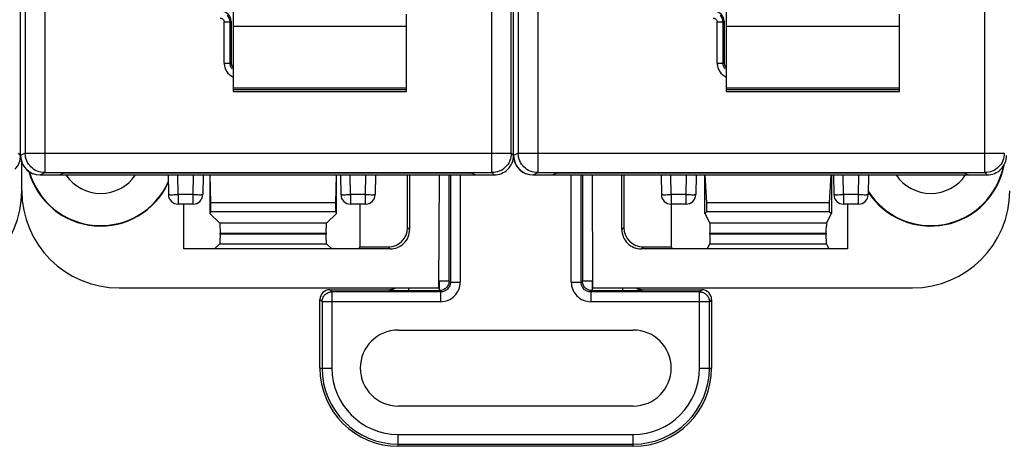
# Model space of a CAD drawing. Header units: millimetres. Extents: x 0 to 594, y 0 to 420.
# Tile 134 of 236: x 258 to 308, y 134 to 155. Entities that reach past the tile are written whole.
import ezdxf

# ---------------------------------------------------------------- set-up
doc = ezdxf.new("R2010")
doc.units = ezdxf.units.MM
doc.header["$LTSCALE"] = 32.67
doc.layers.get('0').update_dxf_attribs({"linetype": 'CONTINUOUS'})

msp = doc.modelspace()

# ---------------------------------------------------------------- linework, layer by layer
at = {"color": 9, "linetype": 'CONTINUOUS'}
for p, q in [((258.88969, 237.39672), (258.88969, 147.6325)), ((281.83604, 147.6325), (281.83604, 237.39672)), ((284.18969, 237.39672), (284.18969, 147.6325)), ((307.13604, 147.6325), (307.13604, 237.39672)), ((257.88984, 236.39676), (257.88984, 148.63246)), ((283.18984, 236.39676), (283.18984, 148.63246)), ((268.10133, 153.26156), (268.10133, 155.36217)), ((268.40115, 155.36217), (268.10133, 155.36217)), ((268.45389, 155.41491), (268.40115, 155.36217)), ((268.40115, 153.26156), (268.40115, 155.36217)), ((277.45389, 155.13518), (268.55389, 155.13518)), ((293.40133, 153.26156), (293.40133, 155.36217)), ((293.70115, 155.36217), (293.40133, 155.36217)), ((293.75389, 155.41491), (293.70115, 155.36217)), ((293.70115, 153.26156), (293.70115, 155.36217)), ((302.75389, 155.13518), (293.85389, 155.13518)), ((268.10133, 153.26156), (268.40115, 153.26156)), ((268.40115, 153.26156), (268.45389, 153.3143)), ((293.40133, 153.26156), (293.70115, 153.26156)), ((293.70115, 153.26156), (293.75389, 153.3143)), ((268.55389, 151.99462), (277.45389, 151.99462)), ((277.45389, 151.88143), (268.55389, 151.88143)), ((293.85389, 151.99462), (302.75389, 151.99462)), ((302.75389, 151.88143), (293.85389, 151.88143)), ((257.65389, 148.51456), (257.53601, 148.63252)), ((257.88984, 148.63246), (257.65389, 148.51449)), ((257.88984, 148.63246), (282.83601, 148.63246)), ((257.89, 148.61501), (257.88992, 148.63246)), ((282.95389, 148.51456), (282.83601, 148.63252)), ((283.18984, 148.63246), (282.95389, 148.51449)), ((283.18984, 148.63246), (308.13601, 148.63246)), ((283.19, 148.61501), (283.18992, 148.63246)), ((258.65389, 147.51461), (258.88969, 147.6325)), ((281.83604, 147.6325), (281.95394, 147.51461)), ((283.95389, 147.51461), (284.18969, 147.6325)), ((307.13604, 147.6325), (307.25394, 147.51461)), ((265.73846, 146.50625), (265.7208, 147.51461)), ((266.50324, 146.50625), (266.52084, 147.51461)), ((274.58638, 146.50625), (274.56872, 147.51461)), ((275.35116, 146.50625), (275.36876, 147.51461)), ((279.64533, 142.07833), (279.64533, 147.51461)), ((279.7123, 147.51461), (279.7123, 142.01136)), ((280.21472, 147.51461), (280.21472, 142.01136)), ((285.91127, 142.01136), (285.91127, 147.51461)), ((286.41369, 142.01136), (286.41369, 147.51461)), ((286.48066, 147.51461), (286.48066, 142.07833)), ((291.03846, 146.50625), (291.0208, 147.51461)), ((291.80324, 146.50625), (291.82084, 147.51461)), ((299.88638, 146.50625), (299.86872, 147.51461)), ((300.65116, 146.50625), (300.66876, 147.51461)), ((265.7384, 146.50625), (265.7384, 146.01461)), ((266.50324, 146.50625), (265.73846, 146.50625)), ((266.50326, 146.01461), (266.50326, 146.50625)), ((274.58633, 146.50625), (274.58633, 146.01461)), ((275.35116, 146.50625), (274.58638, 146.50625)), ((275.35119, 146.01461), (275.35119, 146.50625)), ((291.0384, 146.50625), (291.0384, 146.01461)), ((291.80324, 146.50625), (291.03846, 146.50625)), ((291.80326, 146.01461), (291.80326, 146.50625)), ((299.88633, 146.50625), (299.88633, 146.01461)), ((300.65116, 146.50625), (299.88638, 146.50625)), ((300.65119, 146.01461), (300.65119, 146.50625)), ((273.35603, 145.03146), (267.86995, 145.03146)), ((299.00959, 145.03146), (293.0164, 145.03146)), ((277.51299, 144.81876), (277.61776, 144.714)), ((288.61299, 144.81876), (288.50823, 144.714)), ((293.02482, 144.53067), (299.00117, 144.5332)), ((273.33919, 144.47819), (267.8868, 144.47482)), ((299.00117, 144.47756), (293.02482, 144.47592)), ((267.86995, 143.97712), (273.35603, 143.97712)), ((276.61837, 143.71461), (276.5136, 143.81937)), ((289.50762, 143.71461), (289.61239, 143.81937)), ((293.0164, 143.97712), (299.00959, 143.97712)), ((279.14291, 141.57591), (279.14291, 142.07833)), ((279.14291, 142.07833), (279.64533, 142.07833)), ((279.7123, 142.01136), (279.64533, 142.07833)), ((279.7123, 142.01136), (280.21472, 142.01136)), ((285.91127, 142.01136), (286.41369, 142.01136)), ((286.41369, 142.01136), (286.48066, 142.07833)), ((286.48066, 142.07833), (286.98308, 142.07833)), ((286.98308, 142.07833), (286.98308, 141.57591)), ((273.62609, 141.50894), (273.51542, 141.61961)), ((273.62609, 141.50894), (273.62609, 137.59961)), ((279.20988, 141.50894), (273.62609, 141.50894)), ((276.53057, 141.61961), (276.55704, 141.59314)), ((277.56171, 141.57591), (279.14291, 141.57591)), ((277.56188, 141.71461), (277.56188, 141.57591)), ((279.14291, 141.57591), (279.20988, 141.50894)), ((279.20988, 141.00652), (279.20988, 141.50894)), ((286.98308, 141.57591), (286.91611, 141.50894)), ((286.91611, 141.50894), (286.91611, 141.00652)), ((292.4999, 141.50894), (286.91611, 141.50894)), ((286.98308, 141.57591), (288.5641, 141.57591)), ((288.5641, 141.57591), (288.5641, 141.71461)), ((289.59542, 141.61961), (289.56895, 141.59314)), ((292.4999, 141.50894), (292.61057, 141.61961)), ((292.4999, 137.59961), (292.4999, 141.50894)), ((273.01299, 141.11719), (273.12366, 141.00652)), ((273.12366, 141.00652), (273.12366, 137.59961)), ((279.20988, 141.00652), (273.12366, 141.00652)), ((293.00232, 141.00652), (286.91611, 141.00652)), ((293.11299, 141.11719), (293.00232, 141.00652)), ((293.00232, 137.59961), (293.00232, 141.00652)), ((273.01299, 137.59961), (273.62609, 137.59961)), ((292.4999, 137.59961), (293.11299, 137.59961)), ((277.03299, 133.57961), (277.03299, 134.1927)), ((277.03299, 134.1927), (289.09299, 134.1927)), ((289.09299, 133.57961), (289.09299, 134.1927)), ((277.03299, 133.69028), (289.09299, 133.69028))]:
    msp.add_line(p, q, dxfattribs=at)
at = {"color": 7, "linetype": 'CONTINUOUS'}
for p, q in [((257.65389, 148.51449), (257.65389, 236.51472)), ((282.95389, 148.51449), (282.95389, 236.51472)), ((282.83601, 148.63252), (282.83601, 236.39673)), ((268.55389, 156.06461), (268.55389, 151.79312)), ((277.45389, 151.79312), (277.45389, 155.7646)), ((293.85389, 156.06461), (293.85389, 151.79312)), ((302.75389, 151.79312), (302.75389, 155.7646)), ((268.45389, 155.41491), (268.45389, 153.3143)), ((293.75389, 155.41491), (293.75389, 153.3143)), ((268.55389, 151.79302), (277.45389, 151.79302)), ((293.85389, 151.79302), (302.75389, 151.79302)), ((257.71299, 146.70385), (257.71299, 148.16641)), ((258.88969, 147.6325), (281.83604, 147.6325)), ((259.65389, 147.51461), (259.87597, 147.62366)), ((280.80027, 147.61461), (259.85754, 147.61461)), ((280.78183, 147.62366), (281.00389, 147.51461)), ((284.18969, 147.6325), (307.13604, 147.6325)), ((284.95389, 147.51461), (285.17597, 147.62366)), ((306.10027, 147.61461), (285.15754, 147.61461)), ((306.08183, 147.62366), (306.30389, 147.51461)), ((258.65389, 147.51461), (281.95394, 147.51461)), ((265.22087, 147.51461), (265.23848, 146.50588)), ((267.0208, 147.51461), (267.00319, 146.50588)), ((267.36299, 147.51461), (267.36299, 145.53842)), ((267.41711, 146.09085), (267.37406, 147.51461)), ((273.85193, 147.51461), (273.80888, 146.09085)), ((273.86299, 145.53842), (273.86299, 147.51461)), ((274.06879, 147.51461), (274.0864, 146.50588)), ((275.86872, 147.51461), (275.85111, 146.50588)), ((277.51299, 144.81876), (277.51299, 147.51461)), ((277.61776, 147.51461), (277.61776, 144.714)), ((279.12319, 141.71461), (279.1485, 147.51461)), ((283.95389, 147.51461), (307.25394, 147.51461)), ((286.97749, 147.51461), (287.0028, 141.71461)), ((288.50823, 144.714), (288.50823, 147.51461)), ((288.61299, 147.51461), (288.61299, 144.81876)), ((290.52087, 147.51461), (290.53848, 146.50588)), ((292.3208, 147.51461), (292.30319, 146.50588)), ((292.76299, 145.53842), (292.76299, 147.51461)), ((292.87125, 146.09085), (292.78513, 147.51461)), ((299.24086, 147.51461), (299.15474, 146.09085)), ((299.26299, 147.51461), (299.26299, 145.53842)), ((299.36879, 147.51461), (299.3864, 146.50588)), ((301.16872, 147.51461), (301.15111, 146.50588)), ((267.41711, 145.64667), (267.41711, 146.09085)), ((273.80888, 146.09085), (267.41711, 146.09085)), ((273.80888, 146.09085), (273.80888, 145.64667)), ((292.87125, 145.64667), (292.87125, 146.09085)), ((299.15474, 146.09085), (292.87125, 146.09085)), ((299.15474, 146.09085), (299.15474, 145.64667)), ((266.50268, 146.01461), (265.7384, 146.01461)), ((266.03754, 143.71461), (266.03754, 146.01461)), ((267.41711, 145.64667), (267.36299, 145.53842)), ((267.36299, 145.53842), (267.86995, 145.03146)), ((267.41711, 145.64667), (273.80888, 145.64667)), ((273.35603, 145.03146), (273.86299, 145.53842)), ((273.80888, 145.64667), (273.86299, 145.53842)), ((275.35119, 146.01461), (274.58691, 146.01461)), ((275.06299, 146.01461), (275.06299, 143.81937)), ((291.80268, 146.01461), (291.0384, 146.01461)), ((291.06299, 143.81937), (291.06299, 146.01461)), ((292.87125, 145.64667), (292.76299, 145.53842)), ((292.76299, 145.53842), (293.0164, 145.03146)), ((292.87125, 145.64667), (299.15474, 145.64667)), ((299.00959, 145.03146), (299.26299, 145.53842)), ((299.15474, 145.64667), (299.26299, 145.53842)), ((300.65119, 146.01461), (299.88691, 146.01461)), ((300.08844, 146.01461), (300.08844, 143.71461)), ((267.8868, 144.52981), (273.33919, 144.53516)), ((267.8868, 144.47482), (267.8868, 144.52981)), ((273.33919, 144.53516), (273.33919, 144.47819)), ((293.02482, 144.47592), (293.02482, 144.53067)), ((299.00117, 144.5332), (299.00117, 144.47756)), ((276.61837, 143.71461), (266.03754, 143.71461)), ((267.86995, 143.97712), (267.60744, 143.71461)), ((273.61855, 143.71461), (273.35603, 143.97712)), ((275.01063, 143.71461), (275.06299, 143.81937)), ((275.06299, 143.81937), (276.5136, 143.81937)), ((300.08844, 143.71461), (289.50762, 143.71461)), ((289.61239, 143.81937), (291.06299, 143.81937)), ((291.11536, 143.71461), (291.06299, 143.81937)), ((292.88518, 143.71461), (293.0164, 143.97712)), ((299.14081, 143.71461), (299.00959, 143.97713)), ((262.70223, 141.71461), (279.12319, 141.71461)), ((273.51542, 141.61961), (276.53057, 141.61961)), ((287.0028, 141.71461), (303.42375, 141.71461)), ((289.59542, 141.61961), (292.61057, 141.61961)), ((273.01299, 137.59961), (273.01299, 141.11719)), ((293.11299, 141.11719), (293.11299, 137.59961)), ((277.03299, 139.54997), (289.09299, 139.54997)), ((289.09299, 135.64925), (277.03299, 135.64925)), ((289.09299, 133.57961), (277.03299, 133.57961))]:
    msp.add_line(p, q, dxfattribs=at)
for centre, radius, start, end in [((258.64479, 148.51461), 1, 185.28774, 270), ((283.94479, 148.51461), 1, 185.28774, 270), ((261.76299, 148.71461), 3.82444, 195.486164, 335.054883), ((261.76299, 148.71461), 3.8, 195.91949, 335.803554), ((304.36299, 148.71461), 3.8, 212.307692, 348.502403), ((304.36299, 148.71461), 3.82444, 212.903616, 349.464532), ((261.76299, 148.71461), 2.15, 213.950962, 326.049038), ((304.36299, 148.71461), 2.15, 213.950962, 326.049038), ((265.7384, 146.51461), 0.5, 180.999998, 269.999923), ((266.50326, 146.51461), 0.5, 270.000086, 359.00004), ((274.58633, 146.51461), 0.5, 180.999962, 270.000005), ((275.35119, 146.51461), 0.5, 270, 359), ((291.0384, 146.51461), 0.5, 180.999998, 269.999923), ((291.80326, 146.51461), 0.5, 270.000086, 359.00004), ((299.88633, 146.51461), 0.5, 180.999962, 270.000005), ((300.65119, 146.51461), 0.5, 270, 359), ((277.03299, 137.59961), 1.95036, 90, 270), ((289.09299, 137.59961), 1.95036, 270, 90), ((277.03299, 137.59961), 4.02, 180, 270), ((289.09299, 137.59961), 4.02, 270, 360)]:
    msp.add_arc(centre, radius, start, end, dxfattribs=at)
at = {"color": 9, "linetype": 'CONTINUOUS'}
for centre, radius, start, end in [((277.03299, 137.59961), 3.90933, 180, 270), ((277.03299, 137.59961), 3.40691, 180, 270), ((289.09299, 137.59961), 3.90933, 270, 360), ((289.09299, 137.59961), 3.40691, 270, 360)]:
    msp.add_arc(centre, radius, start, end, dxfattribs=at)
at = {"color": 7, "linetype": 'CONTINUOUS'}
for centre, major_axis, ratio, start_param, end_param in [((267.95359, 155.4143), (-0.35398, -0.35398), 0.99878277, 8.63998878, 10.20956714), ((293.25359, 155.4143), (-0.35398, -0.35398), 0.99878277, 8.63998878, 10.20956714), ((268.9542, 153.31491), (0.35398, 0.35398), 0.99878277, -3.92638183, -3.2829213), ((294.2542, 153.31491), (0.35398, 0.35398), 0.99878277, -3.92638183, -3.2829213), ((258.65405, 148.51465), (0.89461, 0.44727), 0.99980964, 2.67805165, 4.24869568), ((283.95405, 148.51465), (0.89461, 0.44727), 0.99980964, 2.67805165, 4.24869568), ((252.72223, 146.70537), (-3.52954, 3.52954), 0.99969546, 2.35632324, 3.92686206), ((262.70375, 146.70537), (3.52954, 3.52954), 0.99969546, 2.35632141, 3.9268639), ((303.42223, 146.70537), (-3.52954, 3.52954), 0.99969546, 2.35632324, 3.92686206), ((299.0099, 144.53176), (0, 0.5), 0.01745506, 0.03490658, 0.80285145), ((276.51238, 144.81998), (-0.70797, 0.70797), 0.99878277, 2.35680348, 3.92638183), ((289.6136, 144.81998), (0.70797, 0.70797), 0.99878277, 2.35680348, 3.92638183), ((273.51557, 141.11703), (-0.35543, 0.35543), 0.99969546, -0.78524587, 0.78524587), ((276.53042, 142.12219), (-0.35543, 0.35543), 0.99969546, -3.92683852, -3.30215299), ((289.59557, 142.12219), (0.35543, 0.35543), 0.99969546, -2.98102797, -2.35634678), ((292.61042, 141.11703), (0.35543, 0.35543), 0.99969546, -0.78524587, 0.78524587)]:
    msp.add_ellipse(centre, major_axis=major_axis, ratio=ratio, start_param=start_param, end_param=end_param, dxfattribs=at)
at = {"color": 9, "linetype": 'CONTINUOUS'}
for points, knots in [([(268.40115, 155.36217), (268.4011, 155.42715), (268.37509, 155.55835), (268.30053, 155.66937), (268.2546, 155.71529)], [0, 0, 0, 0, 0.50011979, 1, 1, 1, 1]), ([(293.70115, 155.36217), (293.7011, 155.42715), (293.67509, 155.55835), (293.60053, 155.66937), (293.5546, 155.71529)], [0, 0, 0, 0, 0.50011979, 1, 1, 1, 1]), ([(268.10133, 153.26156), (268.10252, 153.18708), (268.12237, 153.03724), (268.24401, 152.76361), (268.42063, 152.60531), (268.55348, 152.5412)], [0, 0, 0, 0, 0.25124605, 0.5024262, 1, 1, 1, 1]), ([(268.50421, 152.95718), (268.47118, 153.00023), (268.41897, 153.09794), (268.40111, 153.20725), (268.40115, 153.26156)], [0, 0, 0, 0, 0.49983553, 1, 1, 1, 1]), ([(293.40133, 153.26156), (293.40252, 153.18708), (293.42237, 153.03724), (293.54401, 152.76361), (293.72063, 152.60531), (293.85348, 152.5412)], [0, 0, 0, 0, 0.25124605, 0.5024262, 1, 1, 1, 1]), ([(293.80421, 152.95718), (293.77118, 153.00023), (293.71897, 153.09794), (293.70111, 153.20725), (293.70115, 153.26156)], [0, 0, 0, 0, 0.49983553, 1, 1, 1, 1]), ([(258.18274, 147.92543), (258.0928, 148.01538), (257.94619, 148.23195), (257.89224, 148.48784), (257.89, 148.61501)], [0, 0, 0, 0, 0.50003242, 1, 1, 1, 1]), ([(282.83601, 148.63249), (282.836, 148.50243), (282.78423, 148.23973), (282.63506, 148.01737), (282.5431, 147.92541)], [0, 0, 0, 0, 0.49999239, 1, 1, 1, 1]), ([(283.48274, 147.92543), (283.3928, 148.01538), (283.24619, 148.23195), (283.19224, 148.48784), (283.19, 148.61501)], [0, 0, 0, 0, 0.50003242, 1, 1, 1, 1]), ([(308.13601, 148.63249), (308.136, 148.50243), (308.08423, 148.23973), (307.93506, 148.01737), (307.8431, 147.92541)], [0, 0, 0, 0, 0.49999239, 1, 1, 1, 1]), ([(258.88969, 147.6325), (258.75966, 147.63252), (258.497, 147.68431), (258.27469, 147.83347), (258.18274, 147.92543)], [0, 0, 0, 0, 0.49998098, 1, 1, 1, 1]), ([(282.5431, 147.92541), (282.45113, 147.83344), (282.22879, 147.68428), (281.9661, 147.63251), (281.83605, 147.6325)], [0, 0, 0, 0, 0.50000613, 1, 1, 1, 1]), ([(284.18969, 147.6325), (284.05966, 147.63252), (283.797, 147.68431), (283.57469, 147.83347), (283.48274, 147.92543)], [0, 0, 0, 0, 0.49998098, 1, 1, 1, 1]), ([(307.8431, 147.92541), (307.75113, 147.83344), (307.52879, 147.68428), (307.2661, 147.63251), (307.13605, 147.6325)], [0, 0, 0, 0, 0.50000613, 1, 1, 1, 1]), ([(265.23848, 146.50588), (265.23849, 146.50503), (265.24343, 146.50521), (265.24906, 146.50392), (265.26184, 146.50374), (265.28621, 146.50278), (265.32825, 146.50244), (265.36424, 146.50227), (265.38496, 146.50227)], [0, 0, 0, 0, 0.01745493, 0.06685389, 0.14825247, 0.26101883, 0.57628658, 1, 1, 1, 1]), ([(265.38496, 146.50227), (265.4102, 146.50227), (265.52804, 146.5027), (265.64586, 146.50427), (265.73843, 146.50588)], [0, 0, 0, 0, 0.21425581, 1, 1, 1, 1]), ([(266.50323, 146.50588), (266.53573, 146.50532), (266.65356, 146.50348), (266.7714, 146.50227), (266.85673, 146.50227)], [0, 0, 0, 0, 0.27586853, 1, 1, 1, 1]), ([(266.85673, 146.50227), (266.87745, 146.50227), (266.91345, 146.50244), (266.95548, 146.50279), (266.97984, 146.50374), (266.99263, 146.50393), (266.99824, 146.5052), (267.00318, 146.50503), (267.00319, 146.50588)], [0, 0, 0, 0, 0.42383076, 0.73914285, 0.85189892, 0.93326198, 0.98260589, 1, 1, 1, 1]), ([(274.0864, 146.50588), (274.08641, 146.50503), (274.09135, 146.5052), (274.09696, 146.50393), (274.10975, 146.50374), (274.1341, 146.50279), (274.17614, 146.50244), (274.21214, 146.50227), (274.23285, 146.50227)], [0, 0, 0, 0, 0.01739414, 0.06673808, 0.14810116, 0.26085724, 0.5761693, 1, 1, 1, 1]), ([(274.23285, 146.50227), (274.2581, 146.50227), (274.37594, 146.5027), (274.49378, 146.50427), (274.58636, 146.50588)], [0, 0, 0, 0, 0.21424845, 1, 1, 1, 1]), ([(275.35115, 146.50588), (275.38365, 146.50532), (275.50147, 146.50348), (275.6193, 146.50227), (275.70463, 146.50227)], [0, 0, 0, 0, 0.27586307, 1, 1, 1, 1]), ([(275.70463, 146.50227), (275.72535, 146.50227), (275.76134, 146.50244), (275.80337, 146.50278), (275.82775, 146.50374), (275.84053, 146.50392), (275.84616, 146.50521), (275.8511, 146.50503), (275.85111, 146.50588)], [0, 0, 0, 0, 0.42371342, 0.73898117, 0.85174753, 0.93314611, 0.98254507, 1, 1, 1, 1]), ([(290.53848, 146.50588), (290.53849, 146.50503), (290.54343, 146.50521), (290.54906, 146.50392), (290.56184, 146.50374), (290.58621, 146.50278), (290.62825, 146.50244), (290.66424, 146.50227), (290.68496, 146.50227)], [0, 0, 0, 0, 0.01745493, 0.06685389, 0.14825247, 0.26101883, 0.57628658, 1, 1, 1, 1]), ([(290.68496, 146.50227), (290.7102, 146.50227), (290.82804, 146.5027), (290.94586, 146.50427), (291.03843, 146.50588)], [0, 0, 0, 0, 0.21425581, 1, 1, 1, 1]), ([(291.80323, 146.50588), (291.83573, 146.50532), (291.95356, 146.50348), (292.0714, 146.50227), (292.15673, 146.50227)], [0, 0, 0, 0, 0.27586853, 1, 1, 1, 1]), ([(292.15673, 146.50227), (292.17745, 146.50227), (292.21345, 146.50244), (292.25548, 146.50279), (292.27984, 146.50374), (292.29263, 146.50393), (292.29824, 146.5052), (292.30318, 146.50503), (292.30319, 146.50588)], [0, 0, 0, 0, 0.42383076, 0.73914285, 0.85189892, 0.93326198, 0.98260589, 1, 1, 1, 1]), ([(299.3864, 146.50588), (299.38641, 146.50503), (299.39135, 146.5052), (299.39696, 146.50393), (299.40975, 146.50374), (299.4341, 146.50279), (299.47614, 146.50244), (299.51214, 146.50227), (299.53285, 146.50227)], [0, 0, 0, 0, 0.01739414, 0.06673808, 0.14810116, 0.26085724, 0.5761693, 1, 1, 1, 1]), ([(299.53285, 146.50227), (299.5581, 146.50227), (299.67594, 146.5027), (299.79378, 146.50427), (299.88636, 146.50588)], [0, 0, 0, 0, 0.21424845, 1, 1, 1, 1]), ([(300.65115, 146.50588), (300.68365, 146.50532), (300.80147, 146.50348), (300.9193, 146.50227), (301.00463, 146.50227)], [0, 0, 0, 0, 0.27586307, 1, 1, 1, 1]), ([(301.00463, 146.50227), (301.02535, 146.50227), (301.06134, 146.50244), (301.10337, 146.50278), (301.12775, 146.50374), (301.14053, 146.50392), (301.14616, 146.50521), (301.1511, 146.50503), (301.15111, 146.50588)], [0, 0, 0, 0, 0.42371342, 0.73898117, 0.85174753, 0.93314611, 0.98254507, 1, 1, 1, 1]), ([(279.64533, 142.07833), (279.64531, 142.01299), (279.61915, 141.88088), (279.50728, 141.71396), (279.34036, 141.60209), (279.20825, 141.57593), (279.14291, 141.57591)], [0, 0, 0, 0, 0.2500192, 0.50000016, 0.74998105, 1, 1, 1, 1]), ([(279.20988, 141.00652), (279.34058, 141.00639), (279.60478, 141.05907), (279.93835, 141.28279), (280.16276, 141.61636), (280.21425, 141.88067), (280.21472, 142.01136)], [0, 0, 0, 0, 0.25005743, 0.49993534, 0.7499604, 1, 1, 1, 1]), ([(279.7123, 142.01136), (279.71232, 141.946), (279.68626, 141.81383), (279.57432, 141.64691), (279.40735, 141.53515), (279.27524, 141.50892), (279.20988, 141.50894)], [0, 0, 0, 0, 0.25006274, 0.50005891, 0.74992501, 1, 1, 1, 1]), ([(285.91127, 142.01136), (285.9112, 141.88066), (285.96385, 141.61649), (286.18751, 141.28282), (286.52113, 141.05864), (286.78542, 141.00675), (286.91611, 141.00652)], [0, 0, 0, 0, 0.25006029, 0.4999371, 0.74995597, 1, 1, 1, 1]), ([(286.91611, 141.50894), (286.85075, 141.50892), (286.71858, 141.53498), (286.55166, 141.64692), (286.4399, 141.81389), (286.41367, 141.946), (286.41369, 142.01136)], [0, 0, 0, 0, 0.25006274, 0.50005891, 0.74992501, 1, 1, 1, 1]), ([(286.98308, 141.57591), (286.91774, 141.57593), (286.78563, 141.60209), (286.61871, 141.71396), (286.50684, 141.88088), (286.48068, 142.01299), (286.48066, 142.07833)], [0, 0, 0, 0, 0.2500192, 0.50000016, 0.74998105, 1, 1, 1, 1]), ([(273.12366, 141.00652), (273.12368, 141.07186), (273.14985, 141.20397), (273.26172, 141.37089), (273.42864, 141.48275), (273.56074, 141.50892), (273.62609, 141.50894)], [0, 0, 0, 0, 0.2500192, 0.50000016, 0.74998105, 1, 1, 1, 1]), ([(276.55704, 141.59314), (276.61606, 141.59316), (276.73483, 141.61526), (276.83911, 141.67602), (276.88401, 141.71428)], [0, 0, 0, 0, 0.50014357, 1, 1, 1, 1]), ([(276.55704, 141.59314), (276.55858, 141.59155), (276.56709, 141.59154), (276.58205, 141.58904), (276.60757, 141.58804), (276.64138, 141.58628), (276.68412, 141.58488), (276.75705, 141.5828), (276.86628, 141.58065), (277.01587, 141.57859), (277.18602, 141.57707), (277.37026, 141.57612), (277.4971, 141.57591), (277.56171, 141.57591)], [0, 0, 0, 0, 0.00661427, 0.02248198, 0.04751878, 0.08149978, 0.12408919, 0.17492867, 0.29934889, 0.45009676, 0.62145326, 0.80716882, 1, 1, 1, 1]), ([(288.5641, 141.57591), (288.62873, 141.57591), (288.75557, 141.57612), (288.93983, 141.57707), (289.10991, 141.57859), (289.2595, 141.58066), (289.36876, 141.58281), (289.4418, 141.58487), (289.48459, 141.58629), (289.51846, 141.58802), (289.54387, 141.58909), (289.55899, 141.59145), (289.56729, 141.59164), (289.56895, 141.59314)], [0, 0, 0, 0, 0.19284972, 0.37848725, 0.54984958, 0.70040314, 0.82493639, 0.87588173, 0.91852945, 0.95252375, 0.9775373, 0.99332521, 1, 1, 1, 1]), ([(289.24197, 141.71429), (289.28687, 141.67602), (289.39116, 141.61526), (289.50992, 141.59316), (289.56895, 141.59314)], [0, 0, 0, 0, 0.49985639, 1, 1, 1, 1]), ([(292.4999, 141.50894), (292.56524, 141.50892), (292.69735, 141.48275), (292.86427, 141.37089), (292.97614, 141.20397), (293.0023, 141.07186), (293.00232, 141.00652)], [0, 0, 0, 0, 0.2500192, 0.50000016, 0.74998105, 1, 1, 1, 1])]:
    msp.add_open_spline(points, degree=3, knots=knots, dxfattribs=at)
for points in [[(267.90145, 155.56204), (267.95245, 155.56204), (268.0587, 155.51942), (268.10133, 155.41316), (268.10133, 155.36217)], [(293.20145, 155.56204), (293.25245, 155.56204), (293.3587, 155.51942), (293.40133, 155.41316), (293.40133, 155.36217)]]:
    msp.add_open_spline(points, degree=3, dxfattribs=at)
at = {"color": 7, "linetype": 'CONTINUOUS'}
for points, knots in [([(257.36102, 147.80749), (257.45298, 147.89945), (257.60213, 148.12181), (257.6539, 148.38451), (257.65389, 148.51456)], [0, 0, 0, 0, 0.49999991, 1, 1, 1, 1]), ([(257.71299, 147.30039), (257.71299, 147.43855), (257.71551, 147.71483), (257.72069, 147.9912), (257.7283, 148.12915)], [0, 0, 0, 0, 0.49999416, 1, 1, 1, 1]), ([(282.66102, 147.80749), (282.75298, 147.89945), (282.90213, 148.12181), (282.9539, 148.38451), (282.95389, 148.51456)], [0, 0, 0, 0, 0.49999991, 1, 1, 1, 1]), ([(307.96102, 147.80749), (308.05298, 147.89945), (308.20213, 148.12181), (308.2539, 148.38451), (308.25389, 148.51456)], [0, 0, 0, 0, 0.49999991, 1, 1, 1, 1]), ([(281.95394, 147.51461), (282.08399, 147.51461), (282.34669, 147.56637), (282.56905, 147.71552), (282.66102, 147.80749)], [0, 0, 0, 0, 0.49999993, 1, 1, 1, 1]), ([(307.25394, 147.51461), (307.38399, 147.51461), (307.64669, 147.56637), (307.86905, 147.71552), (307.96102, 147.80749)], [0, 0, 0, 0, 0.49999993, 1, 1, 1, 1]), ([(267.86995, 145.03146), (267.873, 145.02841), (267.87315, 145.01213), (267.87776, 144.9836), (267.87947, 144.93609), (267.88121, 144.89985), (267.88191, 144.87909)], [0, 0, 0, 0, 0.08445876, 0.28404118, 0.59313718, 1, 1, 1, 1]), ([(273.34408, 144.87909), (273.34478, 144.89985), (273.34652, 144.93609), (273.34823, 144.9836), (273.35284, 145.01213), (273.35299, 145.02841), (273.35603, 145.03146)], [0, 0, 0, 0, 0.40686282, 0.71595881, 0.91554124, 1, 1, 1, 1]), ([(293.0164, 145.03146), (293.01817, 145.02792), (293.01773, 145.01331), (293.02053, 144.98408), (293.02107, 144.93686), (293.02202, 144.90005), (293.02237, 144.87907)], [0, 0, 0, 0, 0.07789524, 0.27402431, 0.58751311, 1, 1, 1, 1]), ([(267.88191, 144.87909), (267.88276, 144.85369), (267.8859, 144.73599), (267.88684, 144.61825), (267.88683, 144.52593)], [0, 0, 0, 0, 0.21589464, 1, 1, 1, 1]), ([(273.33923, 144.54206), (273.33924, 144.57296), (273.33966, 144.68532), (273.34134, 144.79768), (273.34408, 144.87909)], [0, 0, 0, 0, 0.27504757, 1, 1, 1, 1]), ([(276.61833, 143.71461), (276.74834, 143.71461), (277.01121, 143.7665), (277.34333, 143.98903), (277.56587, 144.32116), (277.61776, 144.58403), (277.61776, 144.71404)], [0, 0, 0, 0, 0.2500361, 0.50000016, 0.74996414, 1, 1, 1, 1]), ([(288.50823, 144.71401), (288.50823, 144.584), (288.56013, 144.32114), (288.78266, 143.98904), (289.11477, 143.76651), (289.37763, 143.71461), (289.50763, 143.71461)], [0, 0, 0, 0, 0.25003602, 0.50000016, 0.74996422, 1, 1, 1, 1]), ([(293.02237, 144.87907), (293.0228, 144.85384), (293.02436, 144.73696), (293.02483, 144.62007), (293.02483, 144.52842)], [0, 0, 0, 0, 0.21593138, 1, 1, 1, 1]), ([(299.00118, 144.53609), (299.00118, 144.5675), (299.00139, 144.68184), (299.00222, 144.79619), (299.00362, 144.87909)], [0, 0, 0, 0, 0.27479338, 1, 1, 1, 1]), ([(267.88677, 144.47081), (267.88676, 144.40894), (267.88621, 144.31904), (267.88408, 144.20458), (267.88221, 144.13137), (267.87942, 144.07108), (267.8777, 144.0243), (267.87312, 143.99617), (267.87297, 143.98013), (267.86995, 143.97712)], [0, 0, 0, 0, 0.37540096, 0.54528344, 0.694856, 0.81900338, 0.91333074, 0.97417495, 1, 1, 1, 1]), ([(273.35603, 143.97712), (273.35296, 143.9802), (273.35285, 143.99664), (273.34817, 144.02545), (273.34647, 144.07341), (273.34365, 144.13516), (273.34179, 144.21004), (273.33969, 144.32664), (273.33916, 144.4181), (273.33915, 144.48096)], [0, 0, 0, 0, 0.02586301, 0.0869723, 0.18173805, 0.30638296, 0.45638293, 0.62633422, 1, 1, 1, 1]), ([(293.02481, 144.47401), (293.02481, 144.41183), (293.02454, 144.32145), (293.02346, 144.20627), (293.02258, 144.1326), (293.02105, 144.07166), (293.02052, 144.02504), (293.01759, 143.99582), (293.01827, 143.98086), (293.0164, 143.97712)], [0, 0, 0, 0, 0.37525505, 0.54540903, 0.69529787, 0.81963517, 0.91402532, 0.97476825, 1, 1, 1, 1]), ([(299.00959, 143.97713), (299.00769, 143.98092), (299.00841, 143.99611), (299.00543, 144.02573), (299.00492, 144.07295), (299.00337, 144.13462), (299.00249, 144.20911), (299.00142, 144.32534), (299.00116, 144.41649), (299.00116, 144.47915)], [0, 0, 0, 0, 0.02533929, 0.08634331, 0.18098927, 0.30554344, 0.45558519, 0.62570377, 1, 1, 1, 1])]:
    msp.add_open_spline(points, degree=3, knots=knots, dxfattribs=at)

doc.saveas('drawing.dxf')
